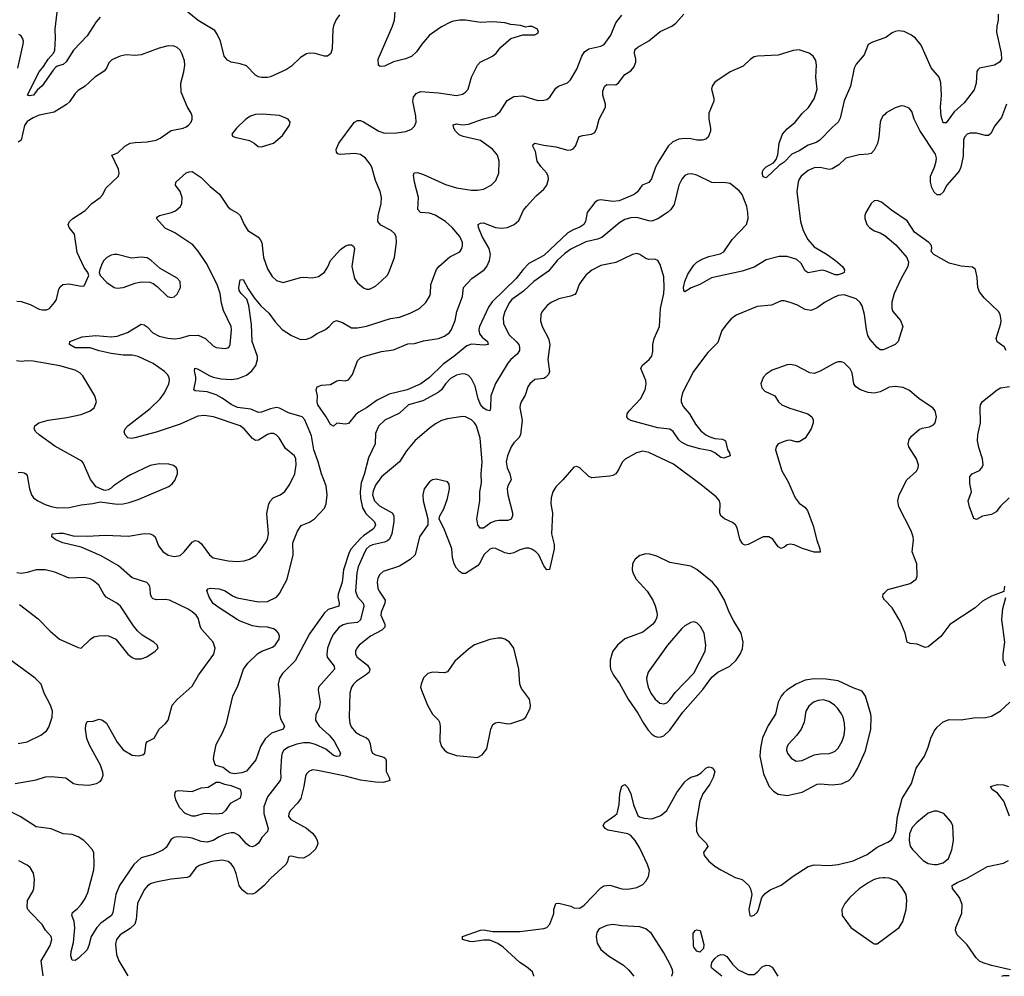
# Model space of a CAD drawing. Header units: inches. Extents: x 1839270 to 1929235, y 762242 to 910350.
# Tile 77 of 256: x 1884241 to 1890796, y 762266 to 768632. Entities that reach past the tile are written whole.
import ezdxf

# ---------------------------------------------------------------- set-up
doc = ezdxf.new("R2010")
doc.units = ezdxf.units.IN
doc.header["$MEASUREMENT"] = 0
doc.layers.add('B8786', color=7, linetype='Continuous')
doc.layers.add('B8796', color=7, linetype='Continuous')

msp = doc.modelspace()

# ---------------------------------------------------------------- linework, layer by layer
at = {"layer": 'B8786', "color": 5}
for points, elevation in [([(1886370, 768664), (1886346.2, 768630), (1886329.5, 768590.5), (1886325.8, 768570), (1886322, 768438), (1886312.4, 768407.6), (1886302.5, 768397.5), (1886290, 768389.4), (1886270.5, 768389.5), (1886208.2, 768408.2), (1886170, 768409.7), (1886150, 768404), (1886110, 768381.1), (1886050, 768322), (1886018.4, 768301.6), (1885910, 768252.6), (1885890, 768246.9), (1885850, 768246.6), (1885830, 768251.5), (1885810, 768263.6), (1885750, 768325.1), (1885710, 768339.5), (1885650, 768349.6), (1885623.5, 768363.5), (1885602, 768390), (1885577.8, 768490), (1885556.4, 768536.4), (1885539.3, 768559.3), (1885430, 768627.6), (1885310, 768724.5)], 560), ([(1884210, 763548), (1884350, 763574.4), (1884412.9, 763592.9), (1884450, 763596.5), (1884547.3, 763587.3), (1884599.3, 763550), (1884630, 763541.5), (1884700.9, 763539.1), (1884752.7, 763550), (1884776.8, 763563.2), (1884786.3, 763573.7), (1884796.3, 763603.7), (1884794.8, 763625.2), (1884778.6, 763670), (1884704.8, 763804.9), (1884688, 763848), (1884679.8, 763910), (1884681.4, 763938.6), (1884690, 763962.8), (1884730, 763963.1), (1884770, 763977.6), (1884793.4, 763970), (1884819.5, 763950), (1884890, 763823.8), (1884930, 763774), (1884990, 763737.6), (1885030, 763732.4), (1885060.5, 763739.5), (1885075.1, 763750), (1885082.7, 763817.3), (1885091.8, 763828.2), (1885137.2, 763850), (1885170, 763911.3), (1885211.8, 763948.2), (1885229.5, 763970.5), (1885257, 764070), (1885290, 764108.2), (1885390, 764196.3), (1885431.8, 764270), (1885533.6, 764410), (1885542.4, 764450), (1885530, 764489.2), (1885454.1, 764574.1), (1885445, 764590), (1885430.4, 764650.4), (1885416.4, 764670), (1885390, 764692.5), (1885363.5, 764710), (1885239.5, 764770), (1885210, 764774.7), (1885152.4, 764772.4), (1885130, 764778.5), (1885118.5, 764790), (1885111.7, 764810), (1885110.6, 764850), (1885105.9, 764865.9), (1885087, 764887), (1884990, 764918), (1884898.4, 764998.4), (1884783.5, 765063.5), (1884650, 765121.2), (1884529.2, 765150), (1884481.2, 765170), (1884454, 765190), (1884458, 765210), (1884504, 765216), (1884530, 765215.6), (1884597.3, 765197.3), (1884690, 765195.2), (1884810, 765202.6), (1884964.7, 765195.3), (1885070, 765211.8), (1885110, 765210.4), (1885130, 765202), (1885142, 765190), (1885164.9, 765130), (1885193.4, 765093.4), (1885230, 765068.6), (1885270, 765059.7), (1885310, 765066.9), (1885336.4, 765090), (1885390, 765155.3), (1885410, 765165.7), (1885430, 765162.6), (1885450, 765147), (1885504, 765070), (1885530, 765050.3), (1885630, 765030.3), (1885690, 765025.7), (1885735.3, 765030), (1885770, 765043.1), (1885812.8, 765067.2), (1885834.7, 765090), (1885876.9, 765150), (1885890, 765174.8), (1885896.8, 765210), (1885886.7, 765346.7), (1885899.1, 765410), (1885910, 765430.5), (1885929.5, 765450), (1885976, 765470), (1886007.2, 765492.8), (1886039.8, 765540.2), (1886073.7, 765610), (1886082.6, 765670), (1886078.7, 765710), (1886071.5, 765730), (1886010, 765779.3), (1885967.6, 765850), (1885949.7, 765869.7), (1885930, 765877.7), (1885910, 765879.1), (1885890, 765872.1), (1885830, 765833.3), (1885810, 765831.6), (1885790, 765844.5), (1885735.1, 765910), (1885709.3, 765929.3), (1885531.3, 765988.7), (1885470, 765998), (1885426.9, 765993.1), (1885310, 765940.7), (1885150, 765887.9), (1885008.7, 765848.7), (1884985.3, 765845.3), (1884962, 765850), (1884942.3, 765870), (1884937.6, 765890), (1884942.7, 765910), (1884960.4, 765930), (1885110, 766044), (1885176.8, 766110), (1885204.1, 766150), (1885233.8, 766210), (1885238.7, 766230), (1885237.3, 766250), (1885225.7, 766270), (1885205.4, 766290), (1885130, 766343.7), (1885030, 766390.5), (1884990, 766399.2), (1884930, 766400.6), (1884850, 766410.6), (1884770, 766428.7), (1884710, 766448.6), (1884610, 766448), (1884573.2, 766470), (1884574, 766490), (1884657.5, 766522.5), (1884748.5, 766531.5), (1884850, 766521.6), (1884890, 766527.2), (1884959.6, 766550), (1885050, 766604.9), (1885070, 766601.3), (1885090, 766588.7), (1885128, 766548), (1885170, 766525.8), (1885227.3, 766512.8), (1885270.9, 766509.1), (1885310, 766512.8), (1885370.3, 766530.3), (1885430, 766532.2), (1885478.8, 766510), (1885530, 766462), (1885550, 766450.6), (1885610, 766443), (1885633.2, 766450), (1885642.7, 766470), (1885650.9, 766569.1), (1885648.4, 766590), (1885598, 766698), (1885584.9, 766744.9), (1885575, 766810), (1885555, 766870), (1885484, 767010), (1885430, 767092.6), (1885394.5, 767134.5), (1885274, 767213.9), (1885210, 767244.5), (1885152, 767310), (1885158.9, 767321.1), (1885172.3, 767330), (1885251.4, 767348.6), (1885279.3, 767360.7), (1885311.5, 767390), (1885321.3, 767410), (1885322, 767450), (1885309.8, 767489.7), (1885279.5, 767530), (1885280.9, 767550), (1885350, 767612.2), (1885370, 767620.4), (1885390, 767621.6), (1885450, 767582.6), (1885510, 767523.1), (1885571.1, 767471.1), (1885630, 767385.7), (1885650, 767368.9), (1885687.9, 767347.9), (1885708.9, 767328.9), (1885735.8, 767270), (1885760.3, 767230), (1885826.1, 767186.1), (1885843.1, 767170), (1885853.4, 767150), (1885865.2, 767050), (1885890, 766973.4), (1885922.8, 766922.8), (1885950, 766897.1), (1885995.9, 766884.1), (1886110, 766915.8), (1886130, 766918.4), (1886190, 766913.7), (1886230, 766922.6), (1886270, 766952.4), (1886293, 766987), (1886310.8, 767029.2), (1886376.9, 767103.1), (1886410, 767127.7), (1886430, 767134), (1886450, 767134), (1886464, 767124), (1886470.6, 767110), (1886452.2, 766990), (1886470, 766911), (1886490, 766880.7), (1886530, 766846.8), (1886550, 766838.8), (1886570, 766838.8), (1886610, 766858.8), (1886650, 766893.4), (1886686.6, 766930), (1886698, 766950), (1886735.6, 767050), (1886749.6, 767150), (1886747.3, 767190), (1886736.2, 767210), (1886714.5, 767230), (1886644.9, 767264.9), (1886625.1, 767290), (1886627.5, 767327.5), (1886648.2, 767410), (1886649.7, 767450), (1886640.5, 767490), (1886610, 767561.2), (1886585.4, 767650), (1886575.1, 767670), (1886543.5, 767710), (1886510, 767734.7), (1886470, 767742.6), (1886374.5, 767734.5), (1886360.1, 767740.1), (1886349.6, 767749.6), (1886347.6, 767767.6), (1886364.8, 767810), (1886460.6, 767939.4), (1886470, 767950.4), (1886490, 767960.4), (1886510, 767961.3), (1886530, 767952.2), (1886631, 767891), (1886670, 767878.2), (1886750, 767878.5), (1886811.1, 767888.9), (1886850, 767903), (1886870, 767922.8), (1886879.6, 767950), (1886878.9, 767990), (1886857.4, 768090), (1886863, 768117), (1886879.8, 768140.2), (1886910, 768153.6), (1887030, 768145.6), (1887150, 768128.1), (1887190, 768137.4), (1887209.8, 768150.2), (1887226.3, 768170), (1887249.7, 768250), (1887289.6, 768330), (1887306.6, 768350), (1887389.6, 768390.4), (1887414, 768410), (1887445.2, 768450), (1887510, 768507.7), (1887591.6, 768531.6), (1887670, 768532), (1887690, 768542), (1887695.3, 768550), (1887688, 768570), (1887652.7, 768587.3), (1887630, 768588), (1887610, 768582), (1887574.6, 768594.6), (1887510, 768601.2), (1887470, 768612.3), (1887390, 768617.6), (1887310, 768613.3), (1887209.7, 768629.7), (1887170, 768629.7), (1887130, 768622.6), (1887110, 768616.9), (1887050, 768584.4), (1886970, 768528.3), (1886918.3, 768470), (1886882.6, 768417.4), (1886850, 768388), (1886810, 768371.1), (1886729, 768351), (1886670, 768323.7), (1886640.2, 768320.2), (1886628.9, 768328.9), (1886626.6, 768370), (1886723.1, 768590), (1886736.4, 768630), (1886741.1, 768690)], 560), ([(1884777.6, 768650), (1884750, 768618), (1884690, 768525.1), (1884600.2, 768430), (1884550, 768352.8), (1884530, 768333), (1884490, 768323), (1884482.7, 768317.3), (1884463.5, 768296.5), (1884390, 768192.3), (1884357.7, 768162.2), (1884332.2, 768130), (1884305.6, 768125.6), (1884294, 768130), (1884300.9, 768150), (1884370, 768284.4), (1884399.3, 768320.7), (1884430, 768370.3), (1884465.6, 768410), (1884474, 768430), (1884478.5, 768510), (1884476.5, 768570), (1884490, 768682)], 560), ([(1890000, 768001.5), (1889988.5, 767990), (1889975.3, 767970), (1889968.9, 767950), (1889960.2, 767850), (1889950.9, 767809.1), (1889930, 767762.9), (1889910, 767742.4), (1889890, 767736.9), (1889830, 767733.1), (1889741, 767710), (1889693.7, 767666.3), (1889650, 767639.7), (1889630, 767635.4), (1889570, 767648.5), (1889530, 767647.1), (1889490, 767628), (1889444.6, 767590), (1889430.3, 767570), (1889423.6, 767550), (1889416, 767490), (1889438.8, 767290), (1889456.5, 767230), (1889487.9, 767170), (1889530, 767121.1), (1889616.4, 767070), (1889672.2, 767030), (1889718, 766990), (1889733, 766967), (1889730.8, 766950), (1889716.9, 766943.1), (1889690, 766935.1), (1889670, 766934.7), (1889610, 766959.7), (1889584.4, 766964.4), (1889490, 766947.2), (1889470, 766961.6), (1889443.1, 767010), (1889416, 767036), (1889350, 767056.5), (1889296.3, 767056.3), (1889210, 767033.3), (1889130, 766985.5), (1889050, 766958.2), (1888846.6, 766913.4), (1888770, 766870.8), (1888711.5, 766848.5), (1888670, 766820.5), (1888662.6, 766830), (1888661.4, 766850), (1888669.9, 766890), (1888690, 766939.1), (1888730, 766999.7), (1888750, 767017.8), (1888790, 767040.6), (1888830, 767056.5), (1888905.2, 767074.8), (1888930, 767088), (1888984.6, 767170), (1889079.8, 767270), (1889091.1, 767310), (1889089.7, 767350), (1889081.7, 767390), (1889050, 767469.2), (1889030, 767492.3), (1888970, 767541.2), (1888930, 767549.3), (1888870, 767545.6), (1888850, 767549.6), (1888750, 767596.9), (1888713.2, 767606.8), (1888690, 767604.5), (1888670, 767594.5), (1888649, 767571), (1888630.4, 767530), (1888597.2, 767402.8), (1888577, 767370), (1888553.7, 767350), (1888490, 767308), (1888450, 767292.4), (1888430, 767293.3), (1888350, 767316.2), (1888310, 767312.8), (1888270, 767301.8), (1888236.6, 767283.4), (1888117, 767183), (1888088.8, 767171.2), (1888010, 767153), (1887910, 767104.1), (1887870, 767076.8), (1887818.9, 767030), (1887760.7, 766959.3), (1887664.9, 766890), (1887594.2, 766825.8), (1887518, 766770), (1887501, 766750), (1887470.2, 766690), (1887460.7, 766650), (1887461.6, 766610), (1887496.9, 766536.9), (1887548.9, 766488.9), (1887563.5, 766470), (1887569.3, 766450), (1887568.2, 766430), (1887553.5, 766406.5), (1887510.2, 766370), (1887490, 766346), (1887408, 766212), (1887378.6, 766130), (1887375.6, 766050), (1887370, 766029.6), (1887350, 766033.3), (1887330, 766046.8), (1887310, 766071.9), (1887294.2, 766110), (1887273.6, 766193.6), (1887250, 766241.1), (1887230, 766264), (1887210, 766273.7), (1887190, 766274.5), (1887150, 766265.6), (1887110, 766244.2), (1887076.2, 766210), (1887050.1, 766169.9), (1887028.1, 766151.9), (1886924.1, 766095.9), (1886830.4, 766070), (1886770, 766014.7), (1886672.7, 765967.3), (1886630, 765927.6), (1886610, 765879), (1886606.8, 765810), (1886563.3, 765716.7), (1886534.3, 765605.7), (1886514.5, 765550), (1886507.9, 765490), (1886510, 765448), (1886523.3, 765383.3), (1886545.7, 765345.8), (1886602.8, 765290), (1886610, 765269.6), (1886601.6, 765250), (1886590, 765239.4), (1886530, 765198.2), (1886510, 765178.7), (1886448.6, 765110), (1886434.4, 765085.6), (1886396.6, 764970), (1886388.7, 764890), (1886361.7, 764810), (1886359.8, 764790), (1886368.5, 764750), (1886365.3, 764730), (1886293.8, 764706.2), (1886270, 764685.5), (1886170, 764545.5), (1886074.2, 764365.8), (1885990, 764281.1), (1885971.4, 764250), (1885962.8, 764210), (1885973.8, 764110), (1885970.1, 764010.1), (1885978.5, 763978.5), (1886004.9, 763930), (1885995.5, 763910), (1885916.9, 763883.1), (1885874.7, 763845.3), (1885844.5, 763795.5), (1885813.6, 763706.4), (1885750, 763631.6), (1885719.4, 763620.6), (1885670, 763614), (1885641, 763621), (1885596, 763656), (1885550, 763669.6), (1885541, 763681), (1885531.5, 763710), (1885532.6, 763730), (1885550, 763807.7), (1885594.2, 763890), (1885618.3, 763950), (1885660.5, 764130), (1885696.1, 764203.9), (1885730.8, 764310), (1885759.3, 764350), (1885826.8, 764413.2), (1885853.6, 764430), (1885923.3, 764456.7), (1885942.6, 764470), (1885968.5, 764510), (1885970.7, 764530.7), (1885965.1, 764550), (1885948, 764568), (1885930, 764578.2), (1885890, 764589), (1885830, 764591.2), (1885790, 764598.7), (1885710, 764629.3), (1885690, 764641.3), (1885570, 764717.4), (1885530, 764748), (1885501.7, 764790), (1885486.3, 764833.7), (1885495.5, 764844.5), (1885511.7, 764848.3), (1885570, 764844.4), (1885610, 764831.8), (1885658.6, 764798.6), (1885690, 764784.7), (1885830, 764757.6), (1885890, 764761.3), (1885950, 764789.3), (1885970, 764814.6), (1886021.7, 764910), (1886061, 765070), (1886060.3, 765150), (1886090.6, 765229.4), (1886114.7, 765265.3), (1886170, 765289.3), (1886203.1, 765310), (1886270, 765382), (1886282.3, 765410), (1886288.1, 765470), (1886281.1, 765530), (1886249.3, 765609.3), (1886229.2, 765690), (1886199.9, 765770), (1886183.7, 765863.7), (1886140.3, 765970), (1886121, 765990), (1886030, 766015.4), (1885970, 766046.6), (1885950.6, 766050.6), (1885910, 766041.8), (1885850, 766019.9), (1885830, 766018), (1885780.5, 766040.5), (1885691.8, 766051.8), (1885650, 766071.2), (1885590, 766113), (1885550, 766134.9), (1885490, 766154.6), (1885410, 766161.6), (1885400.7, 766170), (1885413.8, 766233.8), (1885413.8, 766253.8), (1885404.2, 766295.8), (1885407.2, 766312.8), (1885430, 766305.7), (1885503.3, 766263.3), (1885530, 766253.6), (1885582.8, 766242.8), (1885650, 766236.9), (1885695.8, 766244.2), (1885750, 766265.7), (1885785.6, 766294.4), (1885812.7, 766330), (1885825.4, 766370), (1885824.6, 766390), (1885788.2, 766490), (1885784.1, 766604.1), (1885765.9, 766730), (1885753, 766773), (1885716, 766810), (1885702.9, 766830), (1885701.1, 766850), (1885710, 766900.7), (1885730, 766903), (1885761.7, 766841.7), (1885802, 766782), (1885847.2, 766727.2), (1885899.5, 766679.5), (1885941.5, 766621.5), (1885989.5, 766569.5), (1886050, 766530.2), (1886110, 766504.9), (1886150, 766505.7), (1886181.7, 766518.3), (1886218, 766542), (1886276, 766570), (1886302, 766590), (1886330, 766620.7), (1886350, 766630.5), (1886390, 766618), (1886450, 766581.7), (1886490, 766580.7), (1886550, 766593.7), (1886710, 766644.1), (1886770, 766653.4), (1886841.4, 766678.6), (1886902.9, 766710), (1886945.6, 766750), (1886969.7, 766790), (1886976, 766810), (1886979.1, 766870), (1887015.1, 766970), (1887030.8, 766989.2), (1887105.6, 767054.4), (1887172.1, 767087.9), (1887185.6, 767110), (1887189.7, 767130.3), (1887188.4, 767150), (1887170.8, 767190), (1887120.3, 767250), (1887075.8, 767290), (1887008, 767332), (1886970, 767343.7), (1886909.3, 767349.3), (1886891.1, 767370), (1886895.6, 767450), (1886868.7, 767550), (1886863.3, 767596.7), (1886866.3, 767613.7), (1886890, 767614.9), (1886930, 767603.1), (1887075, 767535), (1887150, 767513.5), (1887250, 767498.6), (1887290, 767496.9), (1887330, 767503.7), (1887379.3, 767530), (1887410, 767562.8), (1887431.6, 767610), (1887434, 767690), (1887421.1, 767730), (1887389.7, 767770), (1887310, 767829), (1887194, 767854), (1887166.8, 767866.8), (1887142.2, 767890), (1887131.1, 767910), (1887127.8, 767932.2), (1887150, 767939.1), (1887190, 767933.4), (1887230, 767937.8), (1887330, 767973), (1887406.8, 767993.2), (1887439.4, 768020.6), (1887485.4, 768094.6), (1887530, 768120.2), (1887590, 768124.6), (1887690, 768095.5), (1887730, 768096.3), (1887750, 768102), (1887770, 768117.3), (1887810, 768175.5), (1887829.3, 768190), (1887887.6, 768212.4), (1887907.8, 768232.2), (1887950, 768303.8), (1887982.8, 768390), (1888001.2, 768418.8), (1888030, 768437.4), (1888110, 768457.2), (1888132, 768468), (1888177.3, 768530), (1888210, 768610.5), (1888250, 768663)], 540), ([(1890000, 768511.1), (1889918.3, 768481.7), (1889890, 768466.6), (1889862.3, 768397.7), (1889810, 768336), (1889797, 768310), (1889771.3, 768190), (1889730, 768092), (1889703.7, 767976.3), (1889690.2, 767949.8), (1889650, 767915.1), (1889567, 767830), (1889544, 767816), (1889490, 767797), (1889430, 767760.2), (1889382.4, 767737.6), (1889330, 767684.6), (1889298.4, 767661.6), (1889210, 767580.9), (1889190, 767586), (1889184.8, 767610), (1889190, 767633.7), (1889210, 767653.4), (1889260.3, 767679.7), (1889278.3, 767701.7), (1889287.9, 767732.1), (1889298.3, 767810), (1889319.6, 767870), (1889350, 767906.5), (1889403.7, 767950), (1889450, 768007.6), (1889491.9, 768048.1), (1889530, 768106), (1889550.8, 768170), (1889542, 768250), (1889546.4, 768330), (1889540.9, 768360.9), (1889524.5, 768390), (1889496, 768410), (1889431.3, 768431.3), (1889390, 768426.2), (1889290, 768395.6), (1889152, 768390), (1889130, 768385.4), (1889105.6, 768370), (1889057.2, 768322.8), (1888970, 768284.6), (1888870, 768215.8), (1888850.3, 768190), (1888847.4, 768170), (1888862, 768110), (1888861.3, 768090), (1888829.3, 768010), (1888828, 767970), (1888840.6, 767910), (1888840.7, 767890), (1888825.7, 767850), (1888810, 767838), (1888784.7, 767830), (1888750.2, 767829.8), (1888710, 767839.1), (1888670, 767842), (1888630, 767837.4), (1888590, 767819.3), (1888558.2, 767790), (1888496.8, 767690), (1888475, 767650), (1888446.7, 767573.3), (1888430, 767548.4), (1888384.4, 767530), (1888353.8, 767486.2), (1888332.2, 767470), (1888232.5, 767427.5), (1888190, 767421.6), (1888110, 767433.9), (1888087.4, 767430), (1888070, 767415.6), (1888019.7, 767350), (1888007.1, 767290), (1887997.1, 767270), (1887970, 767250.5), (1887930, 767236), (1887890, 767214), (1887730, 767062.8), (1887630, 767008.7), (1887592.3, 766970), (1887547.5, 766910), (1887385.6, 766754.4), (1887361.3, 766718.7), (1887302.3, 766590), (1887297, 766570), (1887302.7, 766542.7), (1887320.5, 766520.5), (1887356.5, 766490), (1887360.7, 766470), (1887333.5, 766466.5), (1887250, 766472.9), (1887217.6, 766462.4), (1887131.8, 766390), (1887060.5, 766339.5), (1886970, 766250.7), (1886912.7, 766210), (1886821.6, 766170), (1886700.2, 766139.8), (1886620.5, 766099.5), (1886550.3, 766050), (1886498.6, 766021.4), (1886477.1, 766002.9), (1886430, 765944), (1886410, 765941.2), (1886352.7, 765947.3), (1886330, 765928), (1886310, 765938), (1886280.9, 765990), (1886225.6, 766070), (1886221.2, 766090), (1886224, 766130), (1886214, 766170), (1886222, 766190), (1886250, 766200.5), (1886310, 766204), (1886352.1, 766227.9), (1886370, 766233), (1886408.4, 766228.4), (1886430, 766236.3), (1886456.9, 766270), (1886490, 766362), (1886510, 766381.1), (1886529.3, 766390), (1886650, 766423.8), (1886730, 766434.6), (1886824.4, 766475.6), (1886870, 766477.6), (1886930, 766495.2), (1887030, 766510.2), (1887070, 766526.4), (1887101.6, 766550), (1887115.4, 766570), (1887139.4, 766630), (1887151.4, 766690), (1887188.3, 766790), (1887196.4, 766850), (1887250.7, 766910), (1887332.9, 766967.1), (1887351.6, 766990), (1887368.5, 767030), (1887375.7, 767070), (1887367.7, 767110), (1887320.2, 767190), (1887296.4, 767250), (1887294, 767270), (1887310, 767278), (1887330, 767279.3), (1887409, 767249), (1887450, 767244.4), (1887489.3, 767250), (1887532.7, 767270), (1887565.1, 767294.9), (1887596.1, 767363.9), (1887615.8, 767390), (1887680.5, 767459.5), (1887730, 767503.6), (1887750, 767530.4), (1887762.2, 767570), (1887760.3, 767590), (1887751, 767610), (1887710, 767654.3), (1887685.6, 767690), (1887674.4, 767754.4), (1887657, 767790), (1887659, 767801), (1887670, 767810.3), (1887730, 767796.9), (1887810, 767786.9), (1887890, 767764.9), (1887910, 767765.7), (1887926.7, 767773.3), (1887940.7, 767790), (1887965.7, 767854.3), (1887990, 767862), (1888049, 767870), (1888070, 767882.4), (1888084, 767910), (1888099.8, 767970), (1888142, 768050), (1888141.1, 768070), (1888122.7, 768130), (1888123.5, 768156.5), (1888133.4, 768186.6), (1888150, 768201.3), (1888210, 768198), (1888228.3, 768211.7), (1888270, 768268.2), (1888308.7, 768291.3), (1888330, 768315.5), (1888342.4, 768350), (1888343.1, 768370), (1888333.8, 768410), (1888335.6, 768430), (1888342.4, 768437.6), (1888355.8, 768450), (1888430, 768492.3), (1888505.5, 768554.5), (1888583.5, 768590), (1888610, 768609.4), (1888663.7, 768670)], 520), ([(1884229.8, 768310), (1884264.2, 768470), (1884265.6, 768490), (1884260.7, 768510), (1884248.1, 768528.1), (1884234.5, 768534.5)], 580), ([(1884222, 766758), (1884250, 766756), (1884310, 766737.1), (1884370, 766706), (1884390, 766700.3), (1884418.9, 766701.1), (1884439.3, 766710), (1884473.6, 766750), (1884486, 766770), (1884501.1, 766838.9), (1884510, 766854.8), (1884529, 766870), (1884570, 766874.9), (1884650, 766858), (1884670, 766862), (1884702, 766930), (1884694, 766950), (1884670, 766982), (1884622.9, 767082.9), (1884605.4, 767205.4), (1884571.5, 767250), (1884564.2, 767270), (1884573.3, 767290), (1884595.6, 767310), (1884676.9, 767363.1), (1884720.9, 767410), (1884776, 767450), (1884794.5, 767470), (1884815.1, 767510), (1884899.5, 767590), (1884903.6, 767610), (1884898, 767638), (1884854, 767730), (1884894, 767746), (1884941.6, 767790), (1884976, 767810), (1885010, 767816), (1885090, 767819.8), (1885149.3, 767830.7), (1885177.2, 767842.9), (1885250, 767895.3), (1885329.7, 767910.4), (1885350, 767919.3), (1885366, 767930), (1885382.7, 767950), (1885389.2, 767970), (1885389.2, 767990), (1885382.7, 768010), (1885355.6, 768055.6), (1885315.6, 768150), (1885313, 768210), (1885334.9, 768285.1), (1885341, 768330), (1885337.3, 768357.4), (1885322.8, 768402.8), (1885309.7, 768429.7), (1885290, 768447), (1885270, 768455.1), (1885230, 768458), (1885170, 768441.7), (1885050, 768398.7), (1885010, 768394.7), (1884950, 768397.4), (1884910, 768389.7), (1884854.7, 768365.3), (1884835.3, 768344.7), (1884819.3, 768310), (1884803, 768290), (1884740.5, 768250), (1884676.3, 768190), (1884630, 768160.7), (1884610, 768142), (1884573.6, 768086.4), (1884552.5, 768067.5), (1884470, 768016.4), (1884370, 767996.8), (1884330, 767979.8), (1884290, 767955.1), (1884272.4, 767927.6), (1884250, 767829.7), (1884230, 767817.2)], 580), ([(1890000, 767400.1), (1889978, 767418), (1889950, 767429.3), (1889930, 767426), (1889910, 767409.2), (1889874.8, 767350), (1889866.8, 767330), (1889866.8, 767310), (1889880.7, 767270), (1889898.8, 767250), (1889930, 767228), (1889970, 767214), (1889997.3, 767197.3), (1890000, 767195.1)], 560), ([(1890000, 766439.7), (1889990, 766435.4), (1889970, 766435.8), (1889950, 766451.2), (1889904.1, 766504.1), (1889888.4, 766530), (1889878.3, 766570), (1889866.5, 766670), (1889850, 766727.3), (1889836.5, 766750), (1889810, 766774.6), (1889730, 766801.5), (1889690, 766796), (1889657.7, 766782.3), (1889599.5, 766750), (1889550, 766714), (1889510, 766697.4), (1889470, 766704.2), (1889415.2, 766735.2), (1889370, 766751.1), (1889330, 766760.5), (1889310, 766760.5), (1889246.9, 766733.1), (1889150, 766723.9), (1889010, 766666), (1888978.7, 766641.3), (1888950.3, 766609.7), (1888916.7, 766563.3), (1888890, 766484.5), (1888822.5, 766417.5), (1888726.4, 766290), (1888654, 766150), (1888644.1, 766110), (1888644.7, 766090), (1888657.9, 766057.9), (1888699.6, 766010), (1888740, 765940), (1888776.5, 765896.5), (1888810, 765870.3), (1888836.7, 765856.7), (1888870, 765845.7), (1888920.9, 765840.9), (1888939.1, 765830), (1888952.4, 765772.4), (1888966.8, 765750), (1888970.6, 765729.4), (1888930, 765715.1), (1888910, 765719.5), (1888868.9, 765748.9), (1888842, 765762), (1888770, 765775.3), (1888690, 765798.4), (1888650, 765819.3), (1888630, 765836.4), (1888591, 765891), (1888570, 765906.2), (1888490, 765915.4), (1888310, 765965.4), (1888294.5, 765974.5), (1888284.2, 765990), (1888285.6, 766010), (1888298.4, 766030), (1888375.1, 766110), (1888404.7, 766170), (1888412.8, 766210), (1888409.6, 766230), (1888376, 766310), (1888385.2, 766330), (1888432.7, 766370), (1888450, 766392), (1888456.6, 766423.4), (1888456.2, 766470), (1888464.7, 766510), (1888500.4, 766590), (1888508, 766710), (1888529.6, 766809.6), (1888532.2, 766847.8), (1888530, 766922), (1888504.1, 767004.1), (1888490, 767028.7), (1888470, 767039.3), (1888430, 767036), (1888410, 767042.7), (1888370, 767069.5), (1888350, 767075.6), (1888321, 767070), (1888210, 767015.4), (1888110, 766995.6), (1888050, 766965.7), (1888010, 766931.2), (1887978.9, 766890), (1887966.5, 766870), (1887945.7, 766814.3), (1887936, 766804), (1887907.9, 766792.1), (1887830, 766774.2), (1887780.4, 766750), (1887753.4, 766730), (1887719.6, 766690), (1887710.2, 766669.8), (1887707.3, 766627.3), (1887720.2, 766590), (1887760.9, 766510), (1887770.3, 766470), (1887758.3, 766370), (1887768.7, 766290), (1887761.3, 766270), (1887740.7, 766250), (1887730, 766244.7), (1887670, 766236.9), (1887636.4, 766210), (1887623.7, 766190), (1887607.3, 766132.7), (1887579.3, 766090), (1887572.4, 766070), (1887570.4, 766050), (1887586.2, 765966.2), (1887576, 765870), (1887564.2, 765850), (1887530, 765816.9), (1887513.4, 765790), (1887489.3, 765730), (1887479.2, 765690), (1887485.5, 765650), (1887503.7, 765610), (1887512.4, 765570), (1887490.6, 765530), (1887486.4, 765510), (1887490.4, 765470), (1887521.2, 765350), (1887522.7, 765330), (1887512.7, 765307.3), (1887490, 765299.2), (1887430, 765299.4), (1887404.9, 765295.1), (1887376.9, 765283.1), (1887328.2, 765248.2), (1887307.5, 765247.5), (1887291.5, 765270), (1887285.4, 765310), (1887304.1, 765430), (1887304.2, 765490), (1887316.1, 765550), (1887314, 765610), (1887320.8, 765690), (1887306.8, 765846.8), (1887282.7, 765930), (1887269.7, 765950), (1887250, 765968.3), (1887210, 765989.7), (1887190, 765992.2), (1887090, 765976.1), (1887050, 765964.2), (1887010, 765943.1), (1886967.3, 765912.7), (1886870.8, 765829.2), (1886816.1, 765763.9), (1886770.7, 765689.3), (1886650, 765591), (1886610, 765533.5), (1886595.4, 765495.4), (1886590.8, 765470), (1886602.8, 765430), (1886637.6, 765397.6), (1886720.2, 765350), (1886731.6, 765330), (1886732.1, 765292.1), (1886719.5, 765210), (1886703.9, 765176.1), (1886690, 765163.7), (1886670, 765155.2), (1886590, 765137.9), (1886570, 765129.1), (1886550, 765110.6), (1886538, 765090), (1886494.5, 764990), (1886485.1, 764950), (1886477.8, 764830), (1886490.5, 764790.5), (1886527, 764750), (1886533.2, 764730), (1886510, 764638.4), (1886490, 764620.7), (1886425.9, 764614.1), (1886395.5, 764604.5), (1886369, 764590), (1886330, 764543), (1886312.8, 764510), (1886291.1, 764450), (1886284.9, 764410), (1886289.1, 764390), (1886334.7, 764330), (1886336.5, 764310), (1886230.4, 764189.6), (1886228, 764170), (1886241.5, 764090), (1886233.8, 764050), (1886212.7, 764007.3), (1886210.3, 763970), (1886234.3, 763930), (1886300.7, 763870), (1886334.5, 763830), (1886375.8, 763750), (1886370.5, 763730), (1886350, 763729.3), (1886330, 763736.2), (1886278.3, 763778.3), (1886210, 763809.4), (1886170, 763819.2), (1886130, 763819.4), (1886086, 763810), (1886029.6, 763790.4), (1886000.2, 763770), (1885988.2, 763750), (1885984.1, 763730), (1885977.4, 763630), (1885980.5, 763590), (1885975.3, 763570), (1885890, 763461.1), (1885866.4, 763393.6), (1885865.5, 763350), (1885894.3, 763250), (1885891.1, 763230), (1885854.2, 763190), (1885830, 763153), (1885810, 763135.8), (1885790, 763128.2), (1885770, 763131.1), (1885750, 763147.2), (1885702.8, 763202.8), (1885670, 763220.6), (1885650, 763221.6), (1885610, 763211.6), (1885570, 763194.7), (1885530, 763170.5), (1885490, 763159.2), (1885450, 763162.6), (1885390, 763185), (1885362.7, 763190), (1885290, 763194.5), (1885269.5, 763190.5), (1885250, 763177.7), (1885216, 763124), (1885194.2, 763105.8), (1885130, 763076.4), (1885050, 763054), (1885000.8, 763010), (1884906.4, 762870), (1884882, 762810), (1884860.2, 762690), (1884852.6, 762670), (1884781.3, 762618.7), (1884753.7, 762590), (1884716.6, 762530), (1884702.4, 762470), (1884690, 762442), (1884630, 762385.1), (1884610, 762372), (1884590, 762373.2), (1884582, 762402), (1884583.1, 762430), (1884599.3, 762490), (1884608, 762587.9), (1884602.7, 762630), (1884588.1, 762671.9), (1884592, 762690), (1884624.7, 762715.3), (1884650, 762744.4), (1884676.4, 762783.6), (1884695.3, 762824.7), (1884733.6, 762973.6), (1884737.1, 763010), (1884733.6, 763090), (1884723.5, 763110), (1884690, 763147.6), (1884667.1, 763170), (1884630, 763194.4), (1884590, 763209.8), (1884530, 763215), (1884450, 763246.5), (1884350, 763260.6), (1884244, 763330), (1884190, 763355.4)], 560), ([(1884230, 765618), (1884250, 765620.5), (1884270, 765615.5), (1884281, 765610), (1884290, 765598), (1884305.7, 765510), (1884320.3, 765470), (1884333.7, 765450), (1884362.4, 765430), (1884410, 765406.5), (1884450, 765392.6), (1884495.8, 765384.2), (1884570, 765386.7), (1884650, 765404.4), (1884727.2, 765412.8), (1884776.5, 765423.5), (1884890, 765408.9), (1884930, 765410.4), (1884970, 765419.5), (1885030, 765438.3), (1885234.3, 765525.7), (1885256.6, 765543.4), (1885274.5, 765565.5), (1885291.8, 765610), (1885292, 765630), (1885285.2, 765650), (1885265.1, 765665.1), (1885234.1, 765674.2), (1885170, 765676.9), (1885110, 765664.4), (1884977.8, 765602.2), (1884951.5, 765588.4), (1884866, 765530), (1884850, 765514), (1884830, 765504), (1884810, 765499), (1884801.2, 765501.2), (1884750, 765524), (1884713, 765573), (1884663.5, 765683.5), (1884654.6, 765694.6), (1884474.4, 765794.4), (1884371.8, 765870), (1884349.6, 765890), (1884338.4, 765910), (1884340.9, 765930), (1884369.2, 765950), (1884430, 765968.1), (1884555.2, 765984.8), (1884650, 766005.5), (1884709.2, 766030), (1884736, 766050), (1884752.3, 766090), (1884740.7, 766130), (1884662, 766262), (1884641.7, 766281.7), (1884610, 766300.3), (1884509.2, 766329.2), (1884330, 766359.9), (1884290, 766361.8), (1884250, 766357.2), (1884220.9, 766360.9)], 580), ([(1890000, 766170.8), (1889970, 766155.3), (1889930, 766146.2), (1889890, 766150.8), (1889838, 766170), (1889808, 766188), (1889793.7, 766210), (1889782.5, 766282.5), (1889770, 766309.4), (1889730, 766349.3), (1889710, 766356), (1889690, 766356), (1889670, 766349.4), (1889570, 766292.3), (1889530, 766278), (1889502.5, 766282.5), (1889408.7, 766330), (1889370, 766337.6), (1889350, 766335.6), (1889250, 766299.3), (1889210, 766272.3), (1889190.7, 766250), (1889174.8, 766210), (1889182.5, 766182.5), (1889201.1, 766161.1), (1889268, 766128), (1889293.4, 766090), (1889314.8, 766070), (1889361, 766050), (1889488.4, 766008.4), (1889514.8, 765990), (1889524, 765970), (1889523, 765950), (1889510.4, 765910), (1889470, 765847), (1889430, 765823.7), (1889410, 765822.7), (1889370, 765833.2), (1889350, 765832.7), (1889330, 765826), (1889290, 765809), (1889277.3, 765790), (1889273.4, 765770), (1889314.6, 765630), (1889357.5, 765557.5), (1889404.7, 765450), (1889430, 765415.6), (1889468.4, 765388.4), (1889485.3, 765365.3), (1889523.7, 765263.7), (1889547.7, 765167.8), (1889567.7, 765110), (1889570, 765089.2), (1889530, 765089.6), (1889452.6, 765112.6), (1889397.2, 765137.2), (1889370, 765142.7), (1889350, 765137.2), (1889330, 765121.2), (1889310, 765113.2), (1889290, 765123.7), (1889254.2, 765174.2), (1889228.5, 765191.5), (1889190, 765189.7), (1889090, 765139.7), (1889070, 765135.8), (1889060.6, 765140.6), (1889050, 765147.6), (1889034.7, 765174.7), (1889017.2, 765250), (1889007.1, 765270), (1888985.6, 765285.6), (1888934.3, 765310), (1888909.7, 765330), (1888902, 765350), (1888905.1, 765410), (1888899.7, 765430), (1888877.8, 765457.8), (1888770, 765543.8), (1888594, 765674), (1888430, 765752.4), (1888390, 765759.7), (1888347.3, 765750), (1888272.7, 765707.2), (1888252.7, 765687.3), (1888230, 765640.9), (1888209.2, 765610.8), (1888190, 765599.1), (1888170, 765593.5), (1888050, 765583.6), (1888030, 765592.3), (1887970, 765649), (1887950, 765659), (1887930, 765655.3), (1887856.3, 765570), (1887810, 765524.5), (1887790, 765489.3), (1887778.3, 765450), (1887778, 765410), (1887788.2, 765348.2), (1887782.2, 765210), (1887799.1, 765139.1), (1887800.2, 765110), (1887767.7, 764972.3), (1887750, 764971.5), (1887730, 764997.4), (1887696.2, 765070), (1887677.2, 765090), (1887650, 765108), (1887630, 765114.8), (1887610, 765114.2), (1887570, 765103.1), (1887530, 765083.5), (1887501.8, 765078.2), (1887470, 765085.3), (1887410, 765112.7), (1887390, 765114.8), (1887370, 765108.4), (1887330.3, 765070), (1887305.4, 765014.6), (1887290, 764998.5), (1887210, 764945.7), (1887190, 764946.6), (1887170, 764959.7), (1887150, 764981.7), (1887133.5, 765010), (1887122.6, 765050), (1887117.1, 765110), (1887110, 765136), (1887070, 765237.2), (1887034, 765310), (1887037.2, 765330), (1887063.8, 765376.2), (1887090, 765444.7), (1887103.6, 765510), (1887100.1, 765540.1), (1887090, 765557), (1887014.8, 765574.8), (1886990, 765569.5), (1886970, 765557), (1886934.4, 765510), (1886924.2, 765470), (1886927.2, 765430), (1886958.8, 765310), (1886958, 765270), (1886903.8, 765190), (1886874.3, 765070), (1886840.8, 765039.2), (1886770, 764996.5), (1886660.5, 764959.6), (1886639.2, 764940.8), (1886625, 764915), (1886620.2, 764890), (1886625.2, 764850), (1886634, 764830), (1886674.8, 764770), (1886672.9, 764750), (1886646.6, 764690), (1886645.1, 764670), (1886672.2, 764610), (1886672.6, 764590), (1886651.7, 764570), (1886577.2, 764530), (1886502, 764470), (1886485.7, 764450), (1886477.4, 764430), (1886477.7, 764410), (1886487.7, 764390), (1886557.1, 764337.1), (1886572.8, 764310), (1886566.9, 764290), (1886550, 764274), (1886484, 764230), (1886462.4, 764210), (1886449.2, 764190), (1886438.9, 764150), (1886435.5, 763990), (1886439.3, 763950), (1886447, 763927), (1886477, 763890), (1886510, 763870.2), (1886550, 763854), (1886562.4, 763842.4), (1886573.7, 763813.7), (1886580.9, 763770), (1886590.2, 763750.2), (1886610, 763739.6), (1886664.8, 763724.8), (1886675.6, 763715.6), (1886680.4, 763700.4), (1886681.5, 763630), (1886701.1, 763590), (1886704.4, 763570), (1886663.8, 763556.2), (1886610, 763558), (1886510, 763572.1), (1886410, 763598), (1886224.5, 763635.5), (1886190, 763639.1), (1886165.5, 763630), (1886150, 763614.5), (1886142.9, 763597.1), (1886133.4, 763530), (1886112.1, 763450), (1886090, 763417.7), (1886044.2, 763370), (1886033.1, 763350), (1886031.7, 763330), (1886047, 763310), (1886150, 763252.4), (1886190, 763218.5), (1886212, 763190), (1886220.8, 763170), (1886225.3, 763150), (1886220.4, 763130), (1886208.2, 763110), (1886170, 763073.3), (1886130, 763051.3), (1886094.1, 763054.2), (1886050, 763066), (1886036, 763064), (1886030, 763058), (1886023.8, 763030), (1886013, 763010), (1885910, 762916.9), (1885868.2, 762870), (1885810, 762821.2), (1885790, 762811.8), (1885755.3, 762815.3), (1885721.4, 762841.4), (1885702.2, 762870), (1885683.2, 762950), (1885667.6, 762990), (1885650, 763014), (1885630, 763029.7), (1885590, 763037.8), (1885518.8, 763030), (1885436.5, 763003.5), (1885413.2, 762986.8), (1885372, 762930), (1885357.1, 762922.9), (1885250, 762913.5), (1885147, 762893), (1885116.7, 762883.3), (1885091, 762869), (1885070, 762840.5), (1885025.2, 762750), (1885016.1, 762643.9), (1885006.9, 762613.1), (1884975.6, 762584.4), (1884910, 762542.9), (1884885.3, 762510), (1884879.2, 762480.8), (1884884.9, 762410), (1884900.7, 762370), (1884961.5, 762269.6)], 580), ([(1884239.9, 764739.9), (1884364, 764644), (1884443.8, 764563.8), (1884506.7, 764510), (1884630, 764453.4), (1884650, 764450.8), (1884712.3, 764510), (1884735.1, 764524.9), (1884767.3, 764532.7), (1884810, 764533.1), (1884831.5, 764531.5), (1884880.7, 764510), (1884962, 764410), (1884990, 764387.7), (1885010, 764378), (1885050, 764378.4), (1885088.1, 764391.9), (1885144, 764430), (1885162, 764450), (1885155.3, 764470), (1885134, 764490), (1885056.1, 764536.1), (1885024.4, 764564.4), (1884997.8, 764597.8), (1884911.5, 764730), (1884888.8, 764748.8), (1884817.6, 764790), (1884800.5, 764810), (1884767.6, 764870), (1884730, 764901.1), (1884710, 764910.9), (1884670, 764920.4), (1884570, 764914.5), (1884476.1, 764956.1), (1884410, 764971.5), (1884350, 764970.8), (1884290, 764952.6), (1884250, 764946.9), (1884222, 764950)], 580), ([(1890000, 764769.3), (1889999.3, 764770), (1889986.6, 764790), (1889989.7, 764810.4), (1890000, 764820.4)], 580), ([(1884230, 763816), (1884290, 763827.4), (1884382.7, 763870), (1884419.8, 763900.3), (1884435.5, 763924.5), (1884457.7, 763990), (1884458.5, 764030), (1884445.3, 764070), (1884404.5, 764150), (1884383.4, 764210), (1884344.8, 764250), (1884126, 764410)], 580), ([(1887664.5, 762267.9), (1887664.7, 762270), (1887655.5, 762295.5), (1887615.1, 762330), (1887570, 762358.8), (1887459.7, 762459.7), (1887424.7, 762484.7), (1887370, 762507.5), (1887330, 762507), (1887256.4, 762496.4), (1887238.2, 762498.2), (1887188, 762510), (1887189.2, 762530), (1887310, 762572.9), (1887330, 762574.3), (1887390, 762563.6), (1887570, 762564.9), (1887730, 762584), (1887750, 762591), (1887770, 762612), (1887796.6, 762683.4), (1887798, 762710), (1887810, 762750.7), (1887830, 762753), (1887910, 762732.4), (1887930, 762722.4), (1887970, 762719.1), (1888000.1, 762739.9), (1888110, 762855.5), (1888130, 762868.2), (1888170, 762872.2), (1888250, 762848.4), (1888290, 762845.5), (1888350, 762856.3), (1888390, 762878), (1888410, 762899.1), (1888426.3, 762930), (1888433.3, 762970), (1888421.5, 763010), (1888370, 763118.7), (1888337.8, 763170), (1888310, 763202.2), (1888290, 763215), (1888159.6, 763239.6), (1888139, 763250), (1888125.2, 763270), (1888137.2, 763290), (1888204.2, 763335.8), (1888218, 763350), (1888231.1, 763408.9), (1888236.4, 763483.6), (1888250, 763531), (1888270, 763542.8), (1888290, 763522.8), (1888310, 763481), (1888326.8, 763406.8), (1888357.1, 763337.1), (1888368.2, 763328.2), (1888397.6, 763317.6), (1888450, 763314.7), (1888510, 763336.1), (1888550, 763368.8), (1888615.8, 763490), (1888670, 763559.5), (1888690, 763577.1), (1888710, 763590.4), (1888750, 763602.4), (1888778.9, 763621.1), (1888810, 763650.5), (1888830, 763660.5), (1888850, 763656.3), (1888857.3, 763650), (1888868, 763630), (1888858.3, 763590), (1888835.4, 763544.6), (1888790, 763480.7), (1888768.6, 763431.4), (1888744.9, 763290), (1888746, 763230), (1888761.4, 763201.4), (1888814.4, 763150), (1888822, 763130), (1888792.7, 763090), (1888798.4, 763070), (1888830, 763032.4), (1888870, 762999.5), (1888910, 762974.9), (1889004.1, 762924.1), (1889051, 762910), (1889094.8, 762870), (1889107.1, 762847.1), (1889116, 762810), (1889096, 762710), (1889102, 762670), (1889110, 762666), (1889130, 762672), (1889150, 762691.3), (1889159.3, 762710), (1889181.2, 762790), (1889203.3, 762816.7), (1889238.5, 762841.5), (1889310, 762871.8), (1889390, 762933), (1889490, 762997.3), (1889530, 763008.4), (1889630, 763003.8), (1889690, 763010.4), (1889790, 763034), (1889883.3, 763076.7), (1889950, 763124.9), (1890000, 763148.7)], 580), ([(1884398.3, 762270), (1884385, 762370), (1884443.1, 762470), (1884455.8, 762510), (1884450.8, 762530.8), (1884412.2, 762572.2), (1884390.9, 762610), (1884312.1, 762690), (1884295.4, 762710), (1884290, 762725.2), (1884292.6, 762770), (1884329.7, 762830), (1884335.8, 762850), (1884339.7, 762910), (1884332.3, 762952.3), (1884310, 762989.4), (1884290, 763005.6), (1884234.9, 763034.9)], 580), ([(1890000, 762921), (1889990, 762922), (1889962, 762918), (1889930, 762909.5), (1889890, 762887.8), (1889830, 762847.6), (1889767.3, 762790), (1889733.4, 762750), (1889714, 762710), (1889716, 762670), (1889774, 762590), (1889916, 762490), (1889930, 762483), (1889950, 762482), (1890000, 762518.8)], 580), ([(1888190, 762609.7), (1888150, 762604.2), (1888098.4, 762581.6), (1888082.4, 762557.6), (1888079.3, 762530), (1888085.9, 762485.8), (1888110, 762444.9), (1888161.8, 762401.8), (1888260.9, 762340.9), (1888294.8, 762310), (1888329.9, 762267.5)], 580), ([(1888580.5, 762267.4), (1888582.7, 762270), (1888589.3, 762290), (1888586.6, 762310), (1888569.5, 762350), (1888530, 762421.2), (1888446.3, 762550), (1888410, 762581.7), (1888370, 762595.3), (1888250, 762601.7), (1888190, 762609.7)], 580), ([(1888916.3, 762267.2), (1888850, 762319.3), (1888844.2, 762330), (1888850, 762357.3), (1888870, 762385.5), (1888890, 762403), (1888910, 762410.4), (1888930, 762408), (1888950, 762398), (1888987.1, 762347.1), (1889023.8, 762310), (1889090, 762278.9), (1889130, 762277.6), (1889150, 762292.7), (1889183.6, 762330), (1889210, 762339.2), (1889230, 762337.5), (1889250, 762325.7), (1889262, 762310), (1889287.8, 762266.9)], 560)]:
    msp.add_lwpolyline(points, dxfattribs=dict(at, elevation=elevation))
for points, elevation in [([(1885855.8, 768004.2), (1885810, 768002.4), (1885778.8, 767990), (1885747.7, 767970), (1885684.7, 767910), (1885654, 767870), (1885658, 767858), (1885674, 767850), (1885770, 767828), (1885802.8, 767810), (1885828.4, 767788.4), (1885850, 767786), (1885930, 767810.4), (1885990, 767860.5), (1886037.2, 767930), (1886041.2, 767950), (1886029.2, 767970), (1885970, 767995.1)], 580), ([(1884890, 767069.5), (1884870, 767069.5), (1884850, 767065.1), (1884822, 767050), (1884802, 767030), (1884790.6, 767010), (1884774, 766970), (1884770.8, 766950), (1884776, 766930), (1884822.3, 766882.3), (1884870, 766850.5), (1884890, 766846.4), (1884930, 766850.4), (1885010, 766879.3), (1885050, 766888.4), (1885106.6, 766886.6), (1885130, 766876.3), (1885156.7, 766856.7), (1885224.7, 766790), (1885250, 766784), (1885270, 766787.3), (1885290, 766804.7), (1885312.3, 766850), (1885309.2, 766890), (1885290, 766912.3), (1885176.1, 766976.1), (1885116, 767030), (1885090, 767046.6), (1885050, 767052), (1884985.4, 767045.4)], 580), ([(1888410, 765076.9), (1888370, 765066.6), (1888337.8, 765042.2), (1888321.1, 765010), (1888319.5, 764970), (1888324.2, 764950), (1888344.6, 764910), (1888418.5, 764830), (1888456, 764770), (1888472, 764732), (1888482.8, 764690), (1888485.2, 764670), (1888481.2, 764650), (1888472.2, 764630), (1888455.8, 764610), (1888390, 764555.3), (1888270, 764511.1), (1888220.4, 764470), (1888190.3, 764430), (1888182.6, 764410), (1888172.9, 764370), (1888171.6, 764330), (1888174.6, 764310), (1888194.6, 764270), (1888235.3, 764215.3), (1888291, 764110), (1888357.2, 764017.1), (1888393.2, 763950), (1888424.1, 763904.1), (1888450, 763877.3), (1888470, 763863.9), (1888490, 763857.6), (1888510, 763859.1), (1888530, 763866.9), (1888570, 763904.9), (1888656.7, 764023.3), (1888790, 764175.5), (1888850, 764257.5), (1888890, 764290.2), (1888967.8, 764330), (1889011.5, 764370), (1889038.7, 764410), (1889054.1, 764445.8), (1889058.7, 764490), (1889044, 764550), (1888992.8, 764632.8), (1888964.8, 764690), (1888933.7, 764770), (1888887.4, 764850), (1888854.5, 764890), (1888750, 764973.1), (1888710, 764994.5), (1888570, 765018.9), (1888482.6, 765062.6), (1888435.5, 765075.5)], 620), ([(1888730, 764625.1), (1888710, 764621.6), (1888670, 764598), (1888650, 764579.7), (1888554.3, 764470), (1888424.9, 764290), (1888415.2, 764250), (1888417.3, 764230), (1888426.2, 764190), (1888443.2, 764150), (1888472.7, 764110), (1888503.9, 764083.9), (1888530, 764078.2), (1888550, 764085.4), (1888570, 764105.3), (1888605.9, 764154.1), (1888730, 764283.6), (1888804.8, 764430), (1888808.2, 764470), (1888797.8, 764550), (1888774.5, 764594.5), (1888750, 764618.4)], 640), ([(1887423.7, 764516.3), (1887370, 764506.9), (1887270, 764472.8), (1887230, 764444), (1887137.6, 764362.4), (1887090, 764292.3), (1887070, 764284.5), (1886990, 764289.5), (1886958, 764282), (1886930, 764253.2), (1886913, 764210), (1886910.6, 764190), (1886915.5, 764170), (1886956, 764070), (1886988.7, 764010), (1887030, 763970.4), (1887036.4, 763956.4), (1887041.2, 763930), (1887038.2, 763830), (1887050, 763795.5), (1887068.8, 763770), (1887090, 763755.3), (1887150, 763735.3), (1887290, 763722), (1887320.1, 763739.9), (1887350, 763780.7), (1887378.3, 763910), (1887390, 763940.7), (1887408, 763952), (1887430, 763956.4), (1887490, 763945.5), (1887510, 763947.7), (1887590, 763974.8), (1887610, 763991), (1887638.7, 764050), (1887641.3, 764070), (1887634.3, 764110), (1887581.5, 764181.5), (1887569.8, 764209.8), (1887563.9, 764310), (1887529.8, 764450), (1887502, 764490), (1887470, 764509.8), (1887450, 764515.3)], 620), ([(1889530, 764245.5), (1889470, 764236.1), (1889410.2, 764209.8), (1889349.2, 764170.8), (1889327.5, 764152.5), (1889310.3, 764130), (1889291.5, 764090), (1889272.6, 764010), (1889225.1, 763934.9), (1889187.4, 763852.6), (1889173.3, 763786.7), (1889169.3, 763730), (1889193.2, 763613.2), (1889231.6, 763530), (1889258.9, 763498.9), (1889290, 763479), (1889350, 763468.2), (1889450, 763491.1), (1889550, 763544.8), (1889570, 763547.4), (1889650, 763540.1), (1889712.6, 763547.4), (1889762, 763570), (1889790, 763599.1), (1889819.5, 763650), (1889872.6, 763767.4), (1889908.3, 763910), (1889910.7, 763990), (1889907.4, 764010), (1889872.4, 764130), (1889850, 764164.4), (1889790, 764186.2), (1889690, 764231.6), (1889610, 764244.2)], 620), ([(1889590, 764105.7), (1889557.5, 764102.5), (1889525.7, 764090), (1889495.5, 764064.5), (1889474.9, 764030), (1889463.7, 763956.3), (1889444, 763910), (1889416, 763870), (1889359, 763810), (1889348.1, 763790), (1889346.7, 763770), (1889351.7, 763750), (1889377.2, 763717.2), (1889410, 763698.7), (1889450, 763703.1), (1889530, 763739.5), (1889570, 763747), (1889630, 763748.7), (1889650, 763754.9), (1889670, 763765.3), (1889690, 763784.9), (1889716.8, 763830), (1889729.8, 763870), (1889734.2, 763910), (1889731.7, 763951.7), (1889723.1, 763990), (1889713.4, 764013.4), (1889686, 764050), (1889665.7, 764070), (1889630, 764094.6)], 640), ([(1885550, 763345.6), (1885470, 763349.5), (1885410, 763332.7), (1885390, 763332.7), (1885342, 763350), (1885304, 763390), (1885281.2, 763441.2), (1885274, 763470), (1885275.3, 763490), (1885282, 763498), (1885298, 763502), (1885390, 763496.4), (1885450, 763519.5), (1885496.2, 763523.8), (1885550, 763557), (1885570, 763557), (1885604.4, 763544.4), (1885650, 763536.5), (1885710, 763510.3), (1885716.4, 763483.6), (1885707.9, 763452.1), (1885643, 763417), (1885610.6, 763370), (1885590, 763349.7)], 540), ([(1888770, 762427), (1888750, 762433.2), (1888730, 762459), (1888726.9, 762470), (1888724, 762550), (1888738, 762570), (1888750, 762574.8), (1888770.6, 762570), (1888796.8, 762476.8), (1888792.7, 762450)], 560)]:
    msp.add_lwpolyline(points, close=True, dxfattribs=dict(at, elevation=elevation))
at = {"layer": 'B8796', "color": 5}
for points, elevation in [([(1890755.8, 768670), (1890755.8, 768630), (1890746, 768590), (1890744.4, 768550), (1890774.4, 768410), (1890776.4, 768370), (1890764, 768350), (1890730.8, 768330), (1890630, 768309.3), (1890620.7, 768299.3), (1890612.4, 768287.6), (1890608.4, 768210), (1890594.9, 768165.1), (1890530, 768078.3), (1890461.5, 768018.5), (1890410, 767946.6), (1890390, 767945.6), (1890375.8, 767990), (1890370.7, 768050.7), (1890378, 768130), (1890373.1, 768213.1), (1890363.1, 768250), (1890310, 768311.6), (1890242, 768462), (1890205.4, 768510), (1890178.7, 768530), (1890130, 768552.9), (1890090, 768557.3), (1890070, 768553.8), (1890050, 768545.1), (1890006.5, 768513.5), (1890000, 768511.1)], 520), ([(1890810, 768069.2), (1890777.7, 767982.3), (1890734.2, 767925.8), (1890706.2, 767873.8), (1890690, 767860.9), (1890670, 767860.7), (1890610, 767876.3), (1890570, 767878), (1890548, 767870), (1890530.4, 767850), (1890524.6, 767830), (1890523, 767723), (1890507.4, 767650), (1890495, 767625), (1890413.4, 767530), (1890390, 767485.1), (1890370, 767465.6), (1890350, 767467.8), (1890330, 767485.1), (1890314.7, 767514.7), (1890304.8, 767550), (1890305.2, 767590), (1890331.3, 767650), (1890342.9, 767690), (1890344.2, 767710), (1890338.1, 767738.1), (1890234.1, 767894.1), (1890196.9, 767970), (1890181.3, 768021.3), (1890162.5, 768042.5), (1890130, 768057.2), (1890110, 768059.3), (1890070, 768045.1), (1890010, 768011.6), (1890000, 768001.5)], 540), ([(1890808.7, 766430), (1890794.8, 766454.8), (1890749.3, 766489.3), (1890742.7, 766510), (1890774, 766610), (1890775.3, 766630), (1890768, 766670), (1890758, 766690), (1890661.5, 766781.5), (1890630, 766822), (1890620.9, 766850), (1890615.5, 766915.5), (1890604, 766970), (1890585.2, 766985.2), (1890510, 766991.8), (1890430, 767011.2), (1890327.6, 767070), (1890309.7, 767090), (1890314, 767110), (1890312, 767130), (1890294, 767150), (1890198.7, 767218.7), (1890150, 767293.2), (1890044.2, 767364.2), (1890000, 767400.1)], 560), ([(1890000, 767195.1), (1890074.6, 767134.6), (1890147.3, 767050), (1890158.4, 767018.4), (1890154.9, 766990), (1890109.1, 766910.9), (1890062.6, 766810), (1890046.6, 766753.4), (1890047.3, 766710), (1890053.4, 766690), (1890104.9, 766630), (1890121.6, 766590), (1890090.2, 766489.8), (1890070.6, 766470), (1890000, 766439.7)], 560), ([(1890000, 764820.4), (1890020.1, 764839.9), (1890170, 764880.5), (1890209.2, 764910), (1890216.2, 764930), (1890213.3, 765010), (1890182.9, 765090), (1890191.5, 765168.5), (1890189.5, 765190.5), (1890175.8, 765230), (1890094.5, 765390), (1890087.3, 765430), (1890096.4, 765470), (1890146.3, 765570), (1890212.6, 765627.4), (1890222.9, 765650), (1890225.1, 765670), (1890211.5, 765710), (1890161.4, 765790), (1890156.1, 765810), (1890161.9, 765838.1), (1890178.3, 765861.7), (1890230, 765904), (1890250, 765913.4), (1890297.7, 765922.3), (1890324.5, 765935.5), (1890336, 765950), (1890343.7, 765990), (1890335.1, 766030), (1890319.3, 766050), (1890229.2, 766110), (1890164.7, 766164.7), (1890123.5, 766183.5), (1890070, 766191.1), (1890030, 766186.2), (1890000, 766170.8)], 580), ([(1890827.7, 765450), (1890770, 765394.5), (1890742.9, 765357.1), (1890710, 765339.6), (1890651.8, 765328.2), (1890610, 765306), (1890593.6, 765313.6), (1890563.7, 765390), (1890555.3, 765430), (1890577.2, 765490), (1890566.6, 765546.6), (1890566.7, 765593.3), (1890581.2, 765610), (1890630, 765633), (1890647, 765650), (1890655.1, 765670), (1890651.6, 765710), (1890625.8, 765785.8), (1890617.6, 765830), (1890620.8, 765870), (1890637.4, 765950), (1890634.5, 766050), (1890638, 766070), (1890650, 766091), (1890748.7, 766170), (1890770, 766182.8), (1890830, 766190.8)], 560), ([(1890798, 764862), (1890794, 764826), (1890710, 764795.3), (1890650, 764762), (1890602.5, 764717.5), (1890432.5, 764607.5), (1890373.3, 764526.7), (1890290, 764459), (1890270, 764453.2), (1890215.5, 764475.5), (1890170, 764481.2), (1890149.5, 764489.5), (1890137, 764550), (1890102.7, 764630), (1890050, 764717.2), (1890000, 764769.3)], 580), ([(1890804.2, 764330), (1890789.6, 764370), (1890787.6, 764410), (1890800.5, 764490), (1890780.1, 764639.9), (1890786.3, 764713.7), (1890806, 764786)], 580), ([(1890000, 763148.7), (1890021.2, 763158.8), (1890045.1, 763174.9), (1890057.2, 763190), (1890074, 763230), (1890084.5, 763330), (1890115.6, 763450), (1890177.3, 763550), (1890210, 763650.7), (1890265.6, 763730), (1890289.7, 763790), (1890306.6, 763850), (1890330, 763896.3), (1890350, 763923), (1890390, 763959.5), (1890430, 763974.9), (1890510, 763973.4), (1890590, 763985.7), (1890670, 763987.6), (1890710, 763998), (1890770, 764032.2), (1890833.3, 764090)], 580), ([(1890830, 763332.6), (1890792, 763432), (1890750, 763484.4), (1890716, 763510), (1890703.7, 763530), (1890750, 763541.5), (1890790, 763540.2), (1890823.8, 763530)], 560), ([(1890838, 762310), (1890710, 762337.6), (1890654.9, 762354.9), (1890630, 762367.6), (1890607.9, 762387.9), (1890550, 762476.2), (1890482.5, 762542.5), (1890471.5, 762570), (1890474.3, 762590), (1890513.1, 762686.9), (1890515.4, 762744.6), (1890498.2, 762790), (1890451, 762850), (1890449.7, 762870), (1890482.4, 762890), (1890543.6, 762916.4), (1890683.3, 762996.7), (1890790, 763019.6), (1890823.3, 763036.7)], 560), ([(1890000, 762518.8), (1890096.9, 762590), (1890120.5, 762630), (1890142.9, 762710), (1890147, 762770), (1890143.7, 762810), (1890115.6, 762855.6), (1890079.6, 762899.6), (1890030, 762918), (1890000, 762921)], 580), ([(1890778.7, 762266), (1890790, 762271), (1890828.4, 762271.6)], 560)]:
    msp.add_lwpolyline(points, dxfattribs=dict(at, elevation=elevation))
at = {"layer": 'B8796', "color": 5, "elevation": 580}
msp.add_lwpolyline([(1890330, 763366), (1890288.6, 763351.4), (1890214.8, 763290), (1890183.5, 763256.5), (1890165.4, 763214.6), (1890162.8, 763170), (1890170, 763132), (1890184, 763110), (1890256, 763036), (1890290, 763016.5), (1890330, 763009.2), (1890350, 763010.2), (1890390, 763021.8), (1890425.4, 763050), (1890447.7, 763107.7), (1890456.9, 763170), (1890453.2, 763270), (1890438.6, 763298.6), (1890394, 763350), (1890350, 763365.2)], close=True, dxfattribs=at)

doc.saveas('drawing.dxf')
